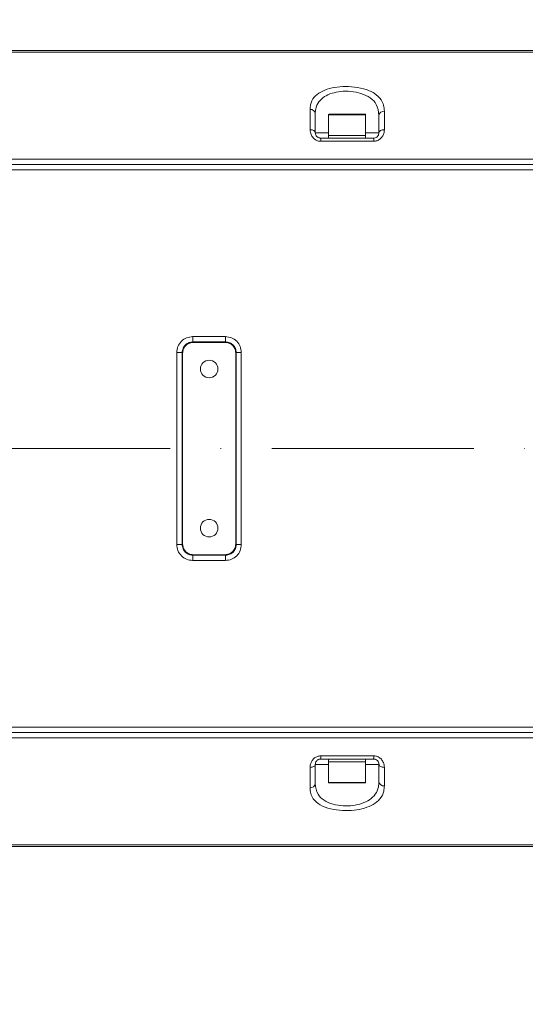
# Model space of a CAD drawing. Header units: millimetres. Extents: x 809 to 6054, y -5716 to -1261.
# Tile 15 of 96: x 2858 to 2953, y -4144 to -3958. Entities that reach past the tile are written whole.
import ezdxf

# ---------------------------------------------------------------- set-up
doc = ezdxf.new("R2010")
doc.units = ezdxf.units.MM
doc.header["$LTSCALE"] = 0.3175
doc.linetypes.add('ACAD_ISO10W100', pattern=[18, 12, -3, 0, -3])
for name, color, linetype, lineweight in [('1轮廓实线层', 7, 'Continuous', 18), ('7标注层', 4, 'Continuous', 13), ('中心线', 4, 'ACAD_ISO10W100', 20)]:
    doc.layers.add(name, color=color, linetype=linetype, lineweight=lineweight)
doc.styles.add('标准汉字', font='gbenor.shx', dxfattribs={"bigfont": 'gbcbig.shx'})
doc.dimstyles.new('M1：10', dxfattribs={"dimscale": 10, "dimtxt": 3.5, "dimasz": 2.5, "dimexe": 2, "dimexo": 0, "dimgap": 1.5, "dimtad": 1, "dimdec": 4, "dimdsep": 46, "dimtxsty": '标准汉字', "dimcen": 5, "dimdle": 5, "dimclrd": 1, "dimclre": 1, "dimclrt": 256, "dimadec": 4, "dimazin": 2, "dimtfac": 1, "dimtdec": 4, "dimtmove": 0, "dimatfit": 3, "dimfxl": 1, "dimtolj": 1, "dimarcsym": 0})

# ---------------------------------------------------------------- blocks, each defined once
blk = doc.blocks.new('*D21')
at = {"layer": '7标注层', "color": 1, "lineweight": -2, "transparency": 16777216}
blk.add_line((3013.04, -3934.71), (3455.1, -3829.37), dxfattribs=at)
at = {"layer": '7标注层', "color": 1, "transparency": 16777216}
blk.add_solid([(3456.06, -3833.42), (3454.13, -3825.31), (3479.41, -3823.57)], dxfattribs=at)
at = {"layer": 'Defpoints', "color": 0, "transparency": 16777216}
for p in [(3479.41, -3823.57), (2574.24, -4039.28)]:
    blk.add_point(p, dxfattribs=at)
at = {"layer": '7标注层', "transparency": 16777216, "insert": (3071.22, -3887.44), "char_height": 35, "attachment_point": 5, "rotation": 13.4039, "style": '标准汉字'}
blk.add_mtext('\\A1;R930.5', dxfattribs=at)
blk = doc.blocks.new('*D22')
at = {"layer": '7标注层', "color": 1, "lineweight": -2, "transparency": 16777216}
for p, q in [((2574.24, -4039.28), (2531.31, -4013.65)), ((2574.24, -4039.28), (2762.56, -4151.72)), ((2784.02, -4164.54), (2762.56, -4151.72)), ((2917, -4243.94), (2784.02, -4164.54))]:
    blk.add_line(p, q, dxfattribs=at)
at = {"layer": '7标注层', "color": 1, "transparency": 16777216}
blk.add_solid([(2738.96, -4142.48), (2743.23, -4135.33), (2762.56, -4151.72)], dxfattribs=at)
at = {"layer": 'Defpoints', "color": 0, "transparency": 16777216}
for p in [(2574.24, -4039.28), (2762.56, -4151.72)]:
    blk.add_point(p, dxfattribs=at)
at = {"layer": '7标注层', "transparency": 16777216, "insert": (2878.16, -4182.9), "char_height": 35, "attachment_point": 5, "rotation": 329.1585, "style": '标准汉字'}
blk.add_mtext('\\A1;R219.3', dxfattribs=at)

msp = doc.modelspace()

# ---------------------------------------------------------------- linework, layer by layer
at = {"layer": '1轮廓实线层'}
for p, q in [((3044.96228, -3964.4627), (2843.28507, -3964.4627)), ((2913.24147, -3976.02928), (2913.24147, -3979.64758)), ((2915.74147, -3980.1476), (2915.74147, -3976.24758)), ((2915.74147, -3976.24758), (2922.74147, -3976.24758)), ((2922.64148, -3976.14759), (2915.84146, -3976.14759)), ((2922.74147, -3976.24758), (2922.74147, -3980.1476)), ((2925.24147, -3976.36372), (2925.24147, -3979.64758)), ((2915.74147, -3979.64758), (2913.24147, -3979.64758)), ((2915.74147, -3980.64759), (2915.74147, -3980.1476)), ((2922.74147, -3980.1476), (2915.74147, -3980.1476)), ((2925.24147, -3979.64758), (2922.74147, -3979.64758)), ((2922.74147, -3980.1476), (2922.74147, -3980.64759)), ((3046.12502, -3984.64757), (2843.23868, -3984.64757)), ((2843.23868, -3985.64759), (3046.12502, -3985.64759)), ((2843.24081, -3985.64759), (3046.12875, -3985.64759)), ((2890.13007, -4018.06349), (2896.30157, -4018.06065)), ((2890.53809, -4019.06326), (2890.15695, -4019.06344)), ((2890.15695, -4019.06335), (2890.24117, -4019.14757)), ((2896.24178, -4019.1476), (2890.24117, -4019.1476)), ((2896.32892, -4019.06052), (2890.53809, -4019.06326)), ((2896.24178, -4019.14757), (2896.32892, -4019.06043)), ((2887.13225, -4039.14759), (2887.13222, -4021.06446)), ((2887.13222, -4021.06446), (2888.15865, -4021.06446)), ((2888.24147, -4021.14728), (2888.15865, -4021.06446)), ((2888.15865, -4039.14759), (2888.15865, -4021.06446)), ((2888.24147, -4021.14728), (2888.24147, -4039.14759)), ((2898.33006, -4021.05871), (2898.24146, -4021.14728)), ((2898.24146, -4021.14728), (2898.24146, -4039.14759)), ((2898.33006, -4021.05871), (2898.33006, -4039.14759)), ((2898.33006, -4021.05871), (2899.30236, -4021.05871)), ((2899.30236, -4021.05871), (2899.30236, -4039.14759)), ((2887.13225, -4039.14759), (2887.13222, -4057.23071)), ((2888.15865, -4039.14759), (2888.15865, -4057.23071)), ((2888.24147, -4057.14789), (2888.24147, -4039.14759)), ((2898.24146, -4057.14789), (2898.24146, -4039.14759)), ((2898.33006, -4057.23649), (2898.33006, -4039.14759)), ((2899.30236, -4057.23649), (2899.30236, -4039.14759)), ((2887.13222, -4057.23071), (2888.15865, -4057.23071)), ((2888.24147, -4057.14789), (2888.15865, -4057.23071)), ((2898.33006, -4057.23649), (2898.24146, -4057.14789)), ((2898.33006, -4057.23649), (2899.30236, -4057.23649)), ((2890.13007, -4060.23172), (2896.30157, -4060.23452)), ((2890.15695, -4059.23182), (2890.24117, -4059.1476)), ((2890.53809, -4059.232), (2890.15695, -4059.23182)), ((2896.24178, -4059.1476), (2890.24117, -4059.1476)), ((2896.32892, -4059.23474), (2890.53809, -4059.232)), ((2896.24178, -4059.1476), (2896.32892, -4059.23474)), ((3046.12502, -4092.64758), (2843.23868, -4092.64758)), ((2843.24081, -4092.64758), (3046.12875, -4092.64758)), ((2915.74147, -4098.1476), (2915.74147, -4097.64758)), ((2922.74147, -4097.64758), (2922.74147, -4098.1476)), ((2913.24147, -4098.64759), (2913.24147, -4102.26616)), ((2913.24147, -4098.64759), (2915.74147, -4098.64759)), ((2915.74147, -4102.04759), (2915.74147, -4098.1476)), ((2915.74147, -4098.1476), (2922.74147, -4098.1476)), ((2919.24146, -4098.1476), (2915.74147, -4098.1476)), ((2922.74147, -4098.1476), (2919.24146, -4098.1476)), ((2922.74147, -4098.1476), (2922.74147, -4102.04759)), ((2922.74147, -4098.64759), (2925.24147, -4098.64759)), ((2925.24147, -4098.64759), (2925.24147, -4101.93175)), ((2922.74147, -4102.04759), (2915.74147, -4102.04759)), ((2915.84146, -4102.14758), (2922.64148, -4102.14758)), ((2843.28539, -4113.83247), (3044.96228, -4113.83247))]:
    msp.add_line(p, q, dxfattribs=at)
for points in [[(2912.26509, -3979.07835), (2912.45681, -3979.09155), (2912.64048, -3979.1255), (2912.80925, -3979.17888), (2912.95689, -3979.24975), (2913.07783, -3979.33546), (2913.16759, -3979.43279), (2913.22282, -3979.53814), (2913.24147, -3979.64758)], [(2925.24147, -3979.64758), (2925.26129, -3979.53477), (2925.31997, -3979.42644), (2925.41516, -3979.3269), (2925.54313, -3979.24003), (2925.69875, -3979.16934), (2925.8759, -3979.1176), (2926.06756, -3979.08688), (2926.26607, -3979.07835)], [(2913.24147, -4098.64759), (2913.22282, -4098.75703), (2913.16759, -4098.86238), (2913.07783, -4098.95971), (2912.95689, -4099.04543), (2912.80925, -4099.1163), (2912.64048, -4099.16967), (2912.45681, -4099.20362), (2912.26509, -4099.21682)], [(2926.26607, -4099.21682), (2926.06756, -4099.2083), (2925.8759, -4099.17757), (2925.69875, -4099.12583), (2925.54313, -4099.05514), (2925.41516, -4098.9683), (2925.31997, -4098.86873), (2925.26129, -4098.7604), (2925.24147, -4098.64759)]]:
    msp.add_lwpolyline(points, dxfattribs=at)
for centre in [(2893.24147, -4024.14759), (2893.24147, -4054.14759)]:
    msp.add_circle(centre, 1.65, dxfattribs=at)
for centre, radius, start, end in [((2912.34242, -3976.15014), 0.90714, 7.6568604, 95.253309), ((2926.14369, -3976.50034), 0.91251, 82.6361144, 171.3894395), ((2915.84147, -3976.24759), 0.1, 90, 180), ((2922.64147, -3976.24759), 0.1, 0, 90), ((2909.98475, -3981.13674), 4.28472, 358.4901791, 6.5551443), ((2920.10612, -3981.13675), 4.16419, 358.4466131, 6.745903), ((2909.98565, -4097.15848), 4.28382, 353.4440049, 1.5106717), ((2920.107, -4097.15847), 4.16331, 353.2532226, 1.5542614), ((2912.34242, -4102.1453), 0.90714, 264.746691, 352.3431396), ((2915.84147, -4102.04759), 0.1, 180, 270), ((2922.64147, -4102.04759), 0.1, 270, 0), ((2926.14368, -4101.79511), 0.9125, 188.6121033, 277.3644794)]:
    msp.add_arc(centre, radius, start, end, dxfattribs=at)
for points, knots in [([(2843.24147, -3964.1476), (2880.88912, -3964.1476), (2948.11712, -3964.1476), (3015.31715, -3964.1476), (3044.88519, -3964.1476)], [0, 0, 0, 0, 53040.903342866, 94715.968419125, 94715.968419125, 94715.968419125, 94715.968419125]), ([(2926.26065, -3975.59535), (2926.23363, -3975.21107), (2926.17963, -3974.44303), (2925.64488, -3973.27472), (2924.48238, -3972.15152), (2922.47823, -3971.30311), (2920.14207, -3970.91291), (2917.88103, -3970.92677), (2915.85515, -3971.27692), (2914.15451, -3971.94622), (2912.89641, -3972.96407), (2912.32522, -3974.10625), (2912.27678, -3974.94517), (2912.25937, -3975.24682)], [0, 0, 0, 0, 31692.756580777, 63343.071217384, 109818.630488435, 156029.139907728, 196785.738279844, 233904.135345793, 270014.679960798, 307290.810236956, 347667.47012899, 393076.429066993, 418571.708615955, 418571.708615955, 418571.708615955, 418571.708615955]), ([(2913.24147, -3976.02928), (2913.25673, -3975.7388), (2913.29909, -3974.9327), (2913.78738, -3973.822), (2914.86476, -3972.82484), (2916.32249, -3972.16562), (2918.06175, -3971.81961), (2920.00423, -3971.80607), (2922.01319, -3972.19138), (2923.71948, -3973.0313), (2925.0044, -3974.39017), (2925.15469, -3975.64132), (2925.24147, -3976.36372)], [0, 0, 0, 0, 23927.49251676, 66401.179641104, 103931.695739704, 138339.491664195, 171476.099606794, 205452.794243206, 242850.912506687, 285555.294267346, 328855.800264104, 388013.660353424, 388013.660353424, 388013.660353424, 388013.660353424]), ([(2912.25937, -3975.24682), (2912.25999, -3975.67151), (2912.26166, -3976.80366), (2912.26377, -3978.20357), (2912.26509, -3979.07835)], [0, 0, 0, 0, 35557.516262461, 94790.328608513, 94790.328608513, 94790.328608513, 94790.328608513]), ([(2926.26607, -3979.07835), (2926.26524, -3978.54325), (2926.26324, -3977.26543), (2926.2616, -3976.20925), (2926.26065, -3975.59535)], [0, 0, 0, 0, 39668.824786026, 94728.827398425, 94728.827398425, 94728.827398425, 94728.827398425]), ([(2914.26798, -3981.24963), (2914.18073, -3981.24584), (2913.87442, -3981.23255), (2913.3379, -3981.04656), (2912.79069, -3980.59984), (2912.35569, -3979.91035), (2912.29876, -3979.38753), (2912.26509, -3979.07835)], [0, 0, 0, 0, 14762.74555688, 51826.601626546, 93713.398470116, 136581.79336355, 198620.429780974, 198620.429780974, 198620.429780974, 198620.429780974]), ([(2926.26607, -3979.07835), (2926.24684, -3979.31182), (2926.21039, -3979.75418), (2925.91063, -3980.37208), (2925.47084, -3980.85222), (2924.90799, -3981.18394), (2924.48059, -3981.22786), (2924.26878, -3981.24963)], [0, 0, 0, 0, 46953.606432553, 88967.363719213, 127072.76531089, 163113.800114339, 198521.226657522, 198521.226657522, 198521.226657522, 198521.226657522]), ([(2913.24147, -3979.64758), (2913.25593, -3979.78717), (2913.27949, -3980.01462), (2913.48109, -3980.32071), (2913.66879, -3980.47469), (2913.8468, -3980.57174), (2913.97881, -3980.61742), (2914.13036, -3980.6435), (2914.1978, -3980.64599), (2914.24146, -3980.64759)], [0, 0, 0, 0, 94624.945378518, 154182.3141971, 195894.617869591, 208214.883985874, 244085.34434776, 253896.243668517, 271901.791024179, 271901.791024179, 271901.791024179, 271901.791024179]), ([(2924.24148, -3980.64759), (2922.56861, -3980.64759), (2919.2353, -3980.64759), (2915.90193, -3980.64759), (2914.24146, -3980.64759)], [0, 0, 0, 0, 47548.187479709, 94743.121710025, 94743.121710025, 94743.121710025, 94743.121710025]), ([(2924.24148, -3980.64759), (2924.3353, -3980.64046), (2924.44239, -3980.63232), (2924.64291, -3980.57026), (2924.85054, -3980.46137), (2925.06913, -3980.23594), (2925.21567, -3979.95049), (2925.23239, -3979.75422), (2925.24147, -3979.64758)], [0, 0, 0, 0, 33531.892685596, 38277.068054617, 78750.176893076, 124106.49776966, 177578.460606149, 241202.116446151, 241202.116446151, 241202.116446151, 241202.116446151]), ([(2914.26798, -3981.24963), (2915.92858, -3981.24963), (2919.26221, -3981.24963), (2922.59578, -3981.24963), (2924.26878, -3981.24963)], [0, 0, 0, 0, 47190.066793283, 94733.322911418, 94733.322911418, 94733.322911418, 94733.322911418]), ([(2843.24147, -3986.64758), (2877.06315, -3986.64758), (2944.70651, -3986.64758), (3012.32211, -3986.64758), (3046.12991, -3986.64758)], [0, 0, 0, 0, 47298.399606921, 94596.782381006, 94596.782381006, 94596.782381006, 94596.782381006]), ([(2887.13222, -4021.06446), (2887.17725, -4020.67141), (2887.26733, -4019.88514), (2887.96056, -4018.89341), (2888.95151, -4018.19941), (2889.73719, -4018.1088), (2890.13007, -4018.06349)], [0, 0, 0, 0, 41947.753738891, 83914.407747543, 125855.470707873, 167803.290244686, 167803.290244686, 167803.290244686, 167803.290244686]), ([(2890.13007, -4018.06349), (2890.13051, -4018.19306), (2890.1314, -4018.45223), (2890.13762, -4018.78041), (2890.14645, -4019.01257), (2890.15345, -4019.04648), (2890.15695, -4019.06344)], [0, 0, 0, 0, 41945.978634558, 83894.85782048, 125843.031745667, 167794.464431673, 167794.464431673, 167794.464431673, 167794.464431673]), ([(2896.30157, -4018.06065), (2896.69653, -4018.10585), (2897.48416, -4018.19597), (2898.47572, -4018.89128), (2899.16744, -4019.88181), (2899.25741, -4020.66657), (2899.30236, -4021.05871)], [0, 0, 0, 0, 42135.867760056, 84027.237063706, 125907.109585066, 167735.233147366, 167735.233147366, 167735.233147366, 167735.233147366]), ([(2896.32892, -4019.06052), (2896.32538, -4019.04356), (2896.3183, -4019.00963), (2896.30936, -4018.77756), (2896.30301, -4018.44938), (2896.30205, -4018.19023), (2896.30157, -4018.06065)], [0, 0, 0, 0, 41936.421374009, 83872.205371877, 125809.552650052, 167747.829939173, 167747.829939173, 167747.829939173, 167747.829939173]), ([(2890.15695, -4019.06335), (2889.91565, -4019.08816), (2889.53773, -4019.127), (2889.06887, -4019.3699), (2888.82189, -4019.5666), (2888.66172, -4019.73498), (2888.49464, -4019.93555), (2888.23657, -4020.36417), (2888.1878, -4020.80244), (2888.15865, -4021.06446)], [0, 0, 0, 0, 62429.513289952, 97774.776480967, 135784.308184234, 144109.640435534, 158237.65846662, 203788.601483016, 271507.272534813, 271507.272534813, 271507.272534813, 271507.272534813]), ([(2890.24117, -4019.1476), (2889.94773, -4019.1853), (2889.36084, -4019.26069), (2888.70365, -4019.79622), (2888.3113, -4020.45535), (2888.26475, -4020.91659), (2888.24147, -4021.14728)], [0, 0, 0, 0, 46919.530582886, 93838.251137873, 130802.771187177, 167791.964217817, 167791.964217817, 167791.964217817, 167791.964217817]), ([(2898.24146, -4021.14728), (2898.20376, -4020.85384), (2898.12837, -4020.26695), (2897.59285, -4019.60974), (2896.93369, -4019.21746), (2896.47246, -4019.17089), (2896.24178, -4019.1476)], [0, 0, 0, 0, 46901.919231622, 93803.028739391, 130754.271921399, 167728.002758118, 167728.002758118, 167728.002758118, 167728.002758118]), ([(2898.33006, -4021.05871), (2898.30019, -4020.79768), (2898.24033, -4020.27465), (2897.78855, -4019.62339), (2897.25396, -4019.25653), (2896.75432, -4019.08685), (2896.4738, -4019.06943), (2896.32892, -4019.06043)], [0, 0, 0, 0, 49337.753456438, 98858.446359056, 144953.22405453, 170729.211738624, 198258.395598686, 198258.395598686, 198258.395598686, 198258.395598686]), ([(2887.13222, -4057.23071), (2887.17725, -4057.62376), (2887.26733, -4058.41003), (2887.96056, -4059.40177), (2888.95151, -4060.09575), (2889.73719, -4060.18639), (2890.13007, -4060.23172)], [0, 0, 0, 0, 41840.145565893, 83699.142916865, 125532.614867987, 167373.034493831, 167373.034493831, 167373.034493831, 167373.034493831]), ([(2890.15695, -4059.23182), (2889.91565, -4059.20701), (2889.53773, -4059.16817), (2889.06887, -4058.92527), (2888.82189, -4058.72857), (2888.66172, -4058.56019), (2888.49464, -4058.35962), (2888.23657, -4057.931), (2888.1878, -4057.49273), (2888.15865, -4057.23071)], [0, 0, 0, 0, 62271.117678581, 97526.703179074, 135439.797433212, 143744.006724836, 157836.179272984, 203271.550837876, 270818.406673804, 270818.406673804, 270818.406673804, 270818.406673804]), ([(2890.24117, -4059.1476), (2889.94773, -4059.10989), (2889.36085, -4059.03447), (2888.70365, -4058.49896), (2888.3113, -4057.83982), (2888.26475, -4057.37858), (2888.24147, -4057.14789)], [0, 0, 0, 0, 46802.072111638, 93602.987539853, 130474.695809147, 167371.015110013, 167371.015110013, 167371.015110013, 167371.015110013]), ([(2898.24146, -4057.14789), (2898.20376, -4057.44133), (2898.12837, -4058.02822), (2897.59285, -4058.68544), (2896.93369, -4059.07771), (2896.47246, -4059.1243), (2896.24178, -4059.1476)], [0, 0, 0, 0, 46785.074536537, 93569.34136645, 130428.529536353, 167310.424136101, 167310.424136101, 167310.424136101, 167310.424136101]), ([(2896.30157, -4060.23452), (2896.69653, -4060.18933), (2897.48416, -4060.09921), (2898.47572, -4059.40389), (2899.16744, -4058.41337), (2899.2574, -4057.62862), (2899.30236, -4057.23649)], [0, 0, 0, 0, 42025.56673572, 83807.275050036, 125577.516677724, 167295.100479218, 167295.100479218, 167295.100479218, 167295.100479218]), ([(2898.33006, -4057.23649), (2898.30018, -4057.49751), (2898.24032, -4058.02053), (2897.78855, -4058.67178), (2897.25396, -4059.03864), (2896.75432, -4059.20832), (2896.4738, -4059.22574), (2896.32892, -4059.23474)], [0, 0, 0, 0, 49213.009530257, 98610.351250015, 144590.311380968, 170302.093611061, 197762.70497762, 197762.70497762, 197762.70497762, 197762.70497762]), ([(2890.13007, -4060.23172), (2890.13051, -4060.10213), (2890.1314, -4059.84295), (2890.13762, -4059.51476), (2890.14645, -4059.2826), (2890.15345, -4059.24869), (2890.15695, -4059.23173)], [0, 0, 0, 0, 41836.924766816, 83673.572079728, 125509.51601879, 167348.71000004, 167348.71000004, 167348.71000004, 167348.71000004]), ([(2896.32892, -4059.23465), (2896.32538, -4059.25161), (2896.3183, -4059.28554), (2896.30936, -4059.51764), (2896.30301, -4059.84579), (2896.30205, -4060.10494), (2896.30157, -4060.23452)], [0, 0, 0, 0, 41825.994184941, 83653.176784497, 125477.396829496, 167305.242042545, 167305.242042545, 167305.242042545, 167305.242042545]), ([(2843.24148, -4091.6476), (2877.06316, -4091.6476), (2944.70651, -4091.6476), (3012.32211, -4091.6476), (3046.12991, -4091.6476)], [0, 0, 0, 0, 46976.89361846, 93953.77567454, 93953.77567454, 93953.77567454, 93953.77567454]), ([(2843.23868, -4093.6476), (2877.06001, -4093.6476), (2944.70267, -4093.6476), (3012.31757, -4093.6476), (3046.12502, -4093.6476)], [0, 0, 0, 0, 46970.777994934, 93941.545310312, 93941.545310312, 93941.545310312, 93941.545310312]), ([(2912.26509, -4099.21682), (2912.26531, -4099.19536), (2912.26785, -4098.95109), (2912.34632, -4098.49689), (2912.63985, -4097.90024), (2913.07955, -4097.4325), (2913.6385, -4097.1089), (2914.05946, -4097.06653), (2914.26798, -4097.04554)], [0, 0, 0, 0, 5315.928333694, 60511.458337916, 109342.030880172, 154202.468344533, 197241.517990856, 239489.709129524, 239489.709129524, 239489.709129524, 239489.709129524]), ([(2914.24146, -4097.64758), (2914.15282, -4097.65391), (2914.04805, -4097.66139), (2913.84863, -4097.72123), (2913.63952, -4097.82883), (2913.42179, -4098.0492), (2913.26864, -4098.33741), (2913.25136, -4098.53471), (2913.24147, -4098.64759)], [0, 0, 0, 0, 31988.176316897, 37806.896533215, 77147.355950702, 120541.473824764, 171429.656307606, 239484.573504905, 239484.573504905, 239484.573504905, 239484.573504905]), ([(2914.24146, -4097.64758), (2915.90193, -4097.64758), (2919.2353, -4097.64758), (2922.56861, -4097.64758), (2924.24148, -4097.64758)], [0, 0, 0, 0, 46834.850780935, 94020.276025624, 94020.276025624, 94020.276025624, 94020.276025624]), ([(2924.26878, -4097.04554), (2922.59578, -4097.04554), (2919.26222, -4097.04554), (2915.92859, -4097.04554), (2914.26798, -4097.04554)], [0, 0, 0, 0, 47190.214916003, 94029.846748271, 94029.846748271, 94029.846748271, 94029.846748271]), ([(2925.24147, -4098.64759), (2925.22658, -4098.50801), (2925.20177, -4098.27548), (2924.9852, -4097.94948), (2924.71697, -4097.74749), (2924.48099, -4097.67136), (2924.33405, -4097.65032), (2924.27555, -4097.64859), (2924.24148, -4097.64758)], [0, 0, 0, 0, 81857.480019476, 136369.202424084, 185872.024115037, 218535.285262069, 227236.304733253, 239368.813926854, 239368.813926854, 239368.813926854, 239368.813926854]), ([(2924.26878, -4097.04554), (2924.33678, -4097.04788), (2924.63128, -4097.05799), (2925.16847, -4097.22879), (2925.73644, -4097.68252), (2926.17706, -4098.37987), (2926.23336, -4098.90924), (2926.26607, -4099.21682)], [0, 0, 0, 0, 11342.503859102, 49123.081715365, 92075.443416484, 136044.802376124, 197023.393731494, 197023.393731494, 197023.393731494, 197023.393731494]), ([(2912.26509, -4099.21682), (2912.26428, -4099.75176), (2912.26214, -4101.17627), (2912.26043, -4102.32886), (2912.25937, -4103.04862)], [0, 0, 0, 0, 35310.418729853, 94029.95593988, 94029.95593988, 94029.95593988, 94029.95593988]), ([(2926.26065, -4102.70008), (2926.26132, -4102.263), (2926.26293, -4101.21797), (2926.26492, -4099.95282), (2926.26607, -4099.21682)], [0, 0, 0, 0, 39302.703376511, 93970.400756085, 93970.400756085, 93970.400756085, 93970.400756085]), ([(2912.25937, -4103.04862), (2912.2864, -4103.42156), (2912.34043, -4104.1669), (2912.88531, -4105.27869), (2914.04973, -4106.32404), (2916.02307, -4107.0857), (2918.31981, -4107.40471), (2920.55846, -4107.33466), (2922.58483, -4106.93423), (2924.30378, -4106.21304), (2925.58918, -4105.1355), (2926.18703, -4103.92462), (2926.24079, -4103.03035), (2926.26065, -4102.70008)], [0, 0, 0, 0, 31380.195719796, 62714.954252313, 107532.171011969, 152114.398463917, 191738.920667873, 228220.22265393, 264070.800340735, 301387.245725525, 342074.944452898, 388074.24273765, 415009.822558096, 415009.822558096, 415009.822558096, 415009.822558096]), ([(2925.24147, -4101.93175), (2925.2249, -4102.24892), (2925.18012, -4103.10612), (2924.67139, -4104.28215), (2923.57266, -4105.33684), (2922.10063, -4106.04663), (2920.36184, -4106.44218), (2918.4389, -4106.51134), (2916.46299, -4106.19639), (2914.78111, -4105.44135), (2913.48601, -4104.1708), (2913.33162, -4102.96829), (2913.24147, -4102.26616)], [0, 0, 0, 0, 25287.109729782, 68342.667347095, 106198.359844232, 140675.444513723, 173592.924280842, 206984.594788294, 243311.387189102, 284448.054315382, 326137.801560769, 384635.653658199, 384635.653658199, 384635.653658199, 384635.653658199]), ([(3044.88519, -4114.14757), (3007.25232, -4114.14757), (2940.05074, -4114.14757), (2872.82209, -4114.14757), (2843.24147, -4114.14757)], [0, 0, 0, 0, 52623.959073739, 93971.411200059, 93971.411200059, 93971.411200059, 93971.411200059])]:
    msp.add_open_spline(points, degree=3, knots=knots, dxfattribs=at)
at = {"layer": '中心线', "ltscale": 10}
msp.add_line((3172.12726, -4039.14759), (2074.00845, -4039.14759), dxfattribs=at)

# ---------------------------------------------------------------- dimensions: what is measured, and where the dimension line sits
at = {"layer": '7标注层'}
for mpoint, picture, middle in [((3479.41471, -3823.57066), '*D21', (3078.7554, -3919.05018)), ((2762.55856, -4151.72343), '*D22', (2861.5009, -4210.80213))]:
    dim = msp.add_radius_dim(center=(2574.24149, -4039.27888), mpoint=mpoint, dimstyle='M1：10', override={"dimdec": 1, "dimpost": 'R<>', "dimsah": 1, "dimtzin": 8}, dxfattribs=at)
    dim.commit()
    dim.dimension.update_dxf_attribs({"geometry": picture, "text_midpoint": middle, "dimtype": 164})

doc.saveas('drawing.dxf')
